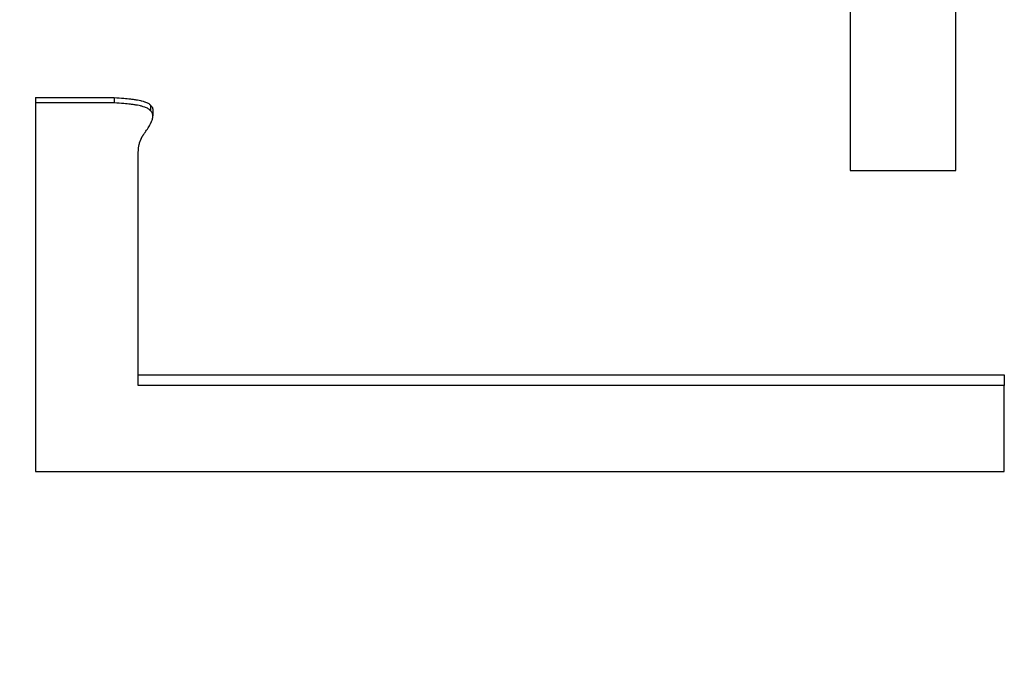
# Model space of a CAD drawing. Header units: millimetres. Extents: x 14 to 974, y 14 to 587.
# Tile 11 of 45: x 111.68 to 116.1, y 427.36 to 430.32. Entities that reach past the tile are written whole.
import ezdxf

# ---------------------------------------------------------------- set-up
doc = ezdxf.new("R2010")
doc.units = ezdxf.units.MM
doc.layers.add('외형선(ISO)', color=7, linetype='Continuous', lineweight=25)
doc.layers.add('좁은 외형선(ISO)', color=7, linetype='Continuous', lineweight=18)

msp = doc.modelspace()

# ---------------------------------------------------------------- linework, layer by layer
at = {"layer": '외형선(ISO)'}
for p, q in [((111.7498, 429.9699), (112.1026, 429.9699)), ((111.7498, 429.9699), (111.7498, 429.9461)), ((112.1026, 429.9699), (112.1026, 429.9461)), ((112.2654, 429.936), (112.2654, 429.9115)), ((112.2762, 429.9132), (112.2762, 429.8883)), ((112.2111, 428.725), (116.0985, 428.725)), ((116.0985, 428.725), (116.0985, 428.6763))]:
    msp.add_line(p, q, dxfattribs=at)
for points in [[(115.4065, 434.2148), (115.4065, 432.6988), (115.4065, 431.1663), (115.4065, 429.642)], [(115.8814, 429.642), (115.8814, 430.2338), (115.8814, 430.8268), (115.8814, 431.4195)], [(111.7498, 429.9461), (111.7498, 429.3931), (111.7498, 428.841), (111.7498, 428.2909)], [(116.0985, 428.6763), (114.8027, 428.6763), (113.5069, 428.6763), (112.2111, 428.6763)], [(111.7498, 428.2909), (113.1994, 428.2909), (114.6489, 428.2909), (116.0985, 428.2909)]]:
    msp.add_open_spline(points, degree=3, dxfattribs=at)
for points, knots in [([(112.1026, 429.9461), (112.0928, 429.9461), (112.083, 429.9461), (112.0732, 429.9461), (112.0634, 429.9461), (112.0536, 429.9461), (112.0438, 429.9461), (112.0389, 429.9461), (112.034, 429.9461), (112.0291, 429.9461), (112.0193, 429.9461), (112.0095, 429.9461), (111.9997, 429.9461), (111.9948, 429.9461), (111.9899, 429.9461), (111.985, 429.9461), (111.9752, 429.9461), (111.9654, 429.9461), (111.9556, 429.9461), (111.9507, 429.9461), (111.9458, 429.9461), (111.9409, 429.9461), (111.9311, 429.9461), (111.9213, 429.9461), (111.9115, 429.9461), (111.9066, 429.9461), (111.9017, 429.9461), (111.8968, 429.9461), (111.887, 429.9461), (111.8772, 429.9461), (111.8674, 429.9461), (111.8625, 429.9461), (111.8576, 429.9461), (111.8527, 429.9461), (111.838, 429.9461), (111.8233, 429.9461), (111.8086, 429.9461), (111.789, 429.9461), (111.7694, 429.9461), (111.7498, 429.9461)], [0, 0, 0, 0, 0.00293985, 0.00293985, 0.00293985, 0.00587969, 0.00587969, 0.00587969, 0.00734962, 0.00734962, 0.00734962, 0.01028946, 0.01028946, 0.01028946, 0.01175938, 0.01175938, 0.01175938, 0.01469923, 0.01469923, 0.01469923, 0.01616915, 0.01616915, 0.01616915, 0.019109, 0.019109, 0.019109, 0.02057892, 0.02057892, 0.02057892, 0.02351877, 0.02351877, 0.02351877, 0.02498869, 0.02498869, 0.02498869, 0.02939846, 0.02939846, 0.02939846, 0.03527815, 0.03527815, 0.03527815, 0.03527815]), ([(112.1026, 429.9699), (112.1184, 429.9691), (112.1331, 429.9682), (112.1467, 429.967), (112.1568, 429.9662), (112.1664, 429.9652), (112.1753, 429.9642), (112.1783, 429.9638), (112.1812, 429.9635), (112.184, 429.9631), (112.1896, 429.9623), (112.195, 429.9615), (112.2001, 429.9607), (112.2026, 429.9603), (112.2051, 429.9598), (112.2075, 429.9594), (112.2123, 429.9585), (112.2168, 429.9575), (112.2211, 429.9566), (112.2232, 429.9561), (112.2252, 429.9556), (112.2272, 429.955), (112.2312, 429.954), (112.2349, 429.9529), (112.2383, 429.9518), (112.2399, 429.9512), (112.2416, 429.9507), (112.2431, 429.9501), (112.2462, 429.9489), (112.2491, 429.9477), (112.2516, 429.9464), (112.2529, 429.9458), (112.2541, 429.9451), (112.2552, 429.9445), (112.2569, 429.9435), (112.2584, 429.9425), (112.2598, 429.9414), (112.2603, 429.9411), (112.2607, 429.9407), (112.2611, 429.9404), (112.262, 429.9397), (112.2628, 429.9389), (112.2635, 429.9382), (112.2642, 429.9375), (112.2648, 429.9367), (112.2654, 429.936)], [-1, -1, -1, -1, -0.833333, -0.833333, -0.833333, -0.708333, -0.708333, -0.708333, -0.666667, -0.666667, -0.666667, -0.583333, -0.583333, -0.583333, -0.541667, -0.541667, -0.541667, -0.458333, -0.458333, -0.458333, -0.416667, -0.416667, -0.416667, -0.333333, -0.333333, -0.333333, -0.291667, -0.291667, -0.291667, -0.208333, -0.208333, -0.208333, -0.166667, -0.166667, -0.166667, -0.104167, -0.104167, -0.104167, -0.083333, -0.083333, -0.083333, -0.041667, -0.041667, -0.041667, 0, 0, 0, 0]), ([(112.2654, 429.9115), (112.2648, 429.9123), (112.2642, 429.913), (112.2635, 429.9138), (112.2628, 429.9145), (112.262, 429.9152), (112.2611, 429.916), (112.2607, 429.9163), (112.2603, 429.9167), (112.2598, 429.917), (112.2584, 429.9181), (112.2569, 429.9191), (112.2552, 429.9201), (112.2541, 429.9208), (112.2529, 429.9215), (112.2516, 429.9221), (112.2491, 429.9234), (112.2462, 429.9247), (112.2431, 429.9259), (112.2416, 429.9265), (112.2399, 429.9271), (112.2383, 429.9276), (112.2349, 429.9288), (112.2312, 429.9299), (112.2272, 429.9309), (112.2252, 429.9315), (112.2232, 429.932), (112.2211, 429.9325), (112.2168, 429.9335), (112.2123, 429.9345), (112.2075, 429.9354), (112.2051, 429.9358), (112.2026, 429.9363), (112.2001, 429.9367), (112.195, 429.9376), (112.1896, 429.9384), (112.184, 429.9391), (112.1812, 429.9395), (112.1783, 429.9399), (112.1753, 429.9403), (112.1664, 429.9413), (112.1568, 429.9423), (112.1467, 429.9432), (112.1331, 429.9443), (112.1184, 429.9453), (112.1026, 429.9461)], [0, 0, 0, 0, 0.041667, 0.041667, 0.041667, 0.083333, 0.083333, 0.083333, 0.104167, 0.104167, 0.104167, 0.166667, 0.166667, 0.166667, 0.208333, 0.208333, 0.208333, 0.291667, 0.291667, 0.291667, 0.333333, 0.333333, 0.333333, 0.416667, 0.416667, 0.416667, 0.458333, 0.458333, 0.458333, 0.541667, 0.541667, 0.541667, 0.583333, 0.583333, 0.583333, 0.666667, 0.666667, 0.666667, 0.708333, 0.708333, 0.708333, 0.833333, 0.833333, 0.833333, 1, 1, 1, 1]), ([(112.2654, 429.936), (112.2669, 429.9349), (112.2682, 429.9336), (112.2694, 429.9323), (112.2703, 429.9313), (112.2711, 429.9303), (112.2719, 429.9292), (112.2721, 429.9288), (112.2723, 429.9285), (112.2726, 429.9281), (112.273, 429.9273), (112.2734, 429.9265), (112.2738, 429.9257), (112.2739, 429.9253), (112.2741, 429.9249), (112.2743, 429.9245), (112.2746, 429.9237), (112.2749, 429.9229), (112.2751, 429.922), (112.2752, 429.9216), (112.2753, 429.9211), (112.2754, 429.9207), (112.2757, 429.9198), (112.2758, 429.9189), (112.2759, 429.9179), (112.276, 429.9174), (112.2761, 429.917), (112.2761, 429.9165), (112.2762, 429.9154), (112.2762, 429.9143), (112.2762, 429.9132)], [-1, -1, -1, -1, -0.9166667, -0.9166667, -0.9166667, -0.8541667, -0.8541667, -0.8541667, -0.8333333, -0.8333333, -0.8333333, -0.7916667, -0.7916667, -0.7916667, -0.7708333, -0.7708333, -0.7708333, -0.7291667, -0.7291667, -0.7291667, -0.7083333, -0.7083333, -0.7083333, -0.6666667, -0.6666667, -0.6666667, -0.6458333, -0.6458333, -0.6458333, -0.6, -0.6, -0.6, -0.6]), ([(112.2518, 429.8286), (112.2541, 429.832), (112.2562, 429.8354), (112.2581, 429.8386), (112.2601, 429.8419), (112.2619, 429.8451), (112.2635, 429.8481), (112.2643, 429.8497), (112.2651, 429.8512), (112.2658, 429.8527), (112.2673, 429.8557), (112.2686, 429.8585), (112.2698, 429.8613), (112.2704, 429.8627), (112.2709, 429.8641), (112.2714, 429.8654), (112.2724, 429.8681), (112.2733, 429.8707), (112.274, 429.8732), (112.2743, 429.8744), (112.2746, 429.8757), (112.2749, 429.8769), (112.2754, 429.8793), (112.2758, 429.8816), (112.276, 429.8838), (112.2761, 429.8849), (112.2762, 429.886), (112.2762, 429.887), (112.2763, 429.8886), (112.2762, 429.8901), (112.2761, 429.8916), (112.2761, 429.8921), (112.276, 429.8926), (112.2759, 429.8931), (112.2758, 429.894), (112.2757, 429.895), (112.2754, 429.8959), (112.2753, 429.8963), (112.2752, 429.8968), (112.2751, 429.8972), (112.2749, 429.8981), (112.2746, 429.899), (112.2743, 429.8998), (112.2741, 429.9002), (112.2739, 429.9007), (112.2738, 429.9011), (112.2734, 429.9019), (112.273, 429.9027), (112.2726, 429.9034), (112.2723, 429.9038), (112.2721, 429.9042), (112.2719, 429.9046), (112.2711, 429.9057), (112.2703, 429.9067), (112.2694, 429.9078), (112.2682, 429.9091), (112.2669, 429.9103), (112.2654, 429.9115)], [0, 0, 0, 0, 0.083333, 0.083333, 0.083333, 0.166667, 0.166667, 0.166667, 0.208333, 0.208333, 0.208333, 0.291667, 0.291667, 0.291667, 0.333333, 0.333333, 0.333333, 0.416667, 0.416667, 0.416667, 0.458333, 0.458333, 0.458333, 0.541667, 0.541667, 0.541667, 0.583333, 0.583333, 0.583333, 0.645833, 0.645833, 0.645833, 0.666667, 0.666667, 0.666667, 0.708333, 0.708333, 0.708333, 0.729167, 0.729167, 0.729167, 0.770833, 0.770833, 0.770833, 0.791667, 0.791667, 0.791667, 0.833333, 0.833333, 0.833333, 0.854167, 0.854167, 0.854167, 0.916667, 0.916667, 0.916667, 1, 1, 1, 1]), ([(112.2247, 429.7871), (112.2251, 429.7879), (112.2255, 429.7887), (112.2259, 429.7895), (112.2263, 429.7903), (112.2268, 429.7912), (112.2273, 429.7921), (112.2276, 429.7925), (112.2278, 429.793), (112.2281, 429.7935), (112.2286, 429.7944), (112.2292, 429.7954), (112.2298, 429.7963), (112.2301, 429.7968), (112.2304, 429.7973), (112.2307, 429.7979), (112.2313, 429.7989), (112.232, 429.7999), (112.2327, 429.801), (112.233, 429.8016), (112.2334, 429.8021), (112.2338, 429.8027), (112.2345, 429.8038), (112.2352, 429.805), (112.236, 429.8061), (112.2364, 429.8067), (112.2368, 429.8073), (112.2372, 429.8079), (112.238, 429.8091), (112.2389, 429.8104), (112.2398, 429.8117), (112.2402, 429.8123), (112.2406, 429.813), (112.2411, 429.8136), (112.2425, 429.8156), (112.2439, 429.8176), (112.2454, 429.8197), (112.2474, 429.8226), (112.2496, 429.8255), (112.2518, 429.8286)], [0, 0, 0, 0, 0.083333, 0.083333, 0.083333, 0.166667, 0.166667, 0.166667, 0.208333, 0.208333, 0.208333, 0.291667, 0.291667, 0.291667, 0.333333, 0.333333, 0.333333, 0.416667, 0.416667, 0.416667, 0.458333, 0.458333, 0.458333, 0.541667, 0.541667, 0.541667, 0.583333, 0.583333, 0.583333, 0.666667, 0.666667, 0.666667, 0.708333, 0.708333, 0.708333, 0.833333, 0.833333, 0.833333, 1, 1, 1, 1]), ([(112.2111, 429.7249), (112.2111, 429.7268), (112.2111, 429.7287), (112.2112, 429.7306), (112.2113, 429.7325), (112.2114, 429.7344), (112.2115, 429.7362), (112.2116, 429.7372), (112.2116, 429.7381), (112.2117, 429.739), (112.2119, 429.7409), (112.212, 429.7427), (112.2123, 429.7445), (112.2124, 429.7454), (112.2125, 429.7463), (112.2126, 429.7472), (112.2129, 429.749), (112.2132, 429.7508), (112.2135, 429.7525), (112.2136, 429.7534), (112.2138, 429.7543), (112.214, 429.7551), (112.2143, 429.7569), (112.2147, 429.7586), (112.2151, 429.7603), (112.2153, 429.7612), (112.2155, 429.762), (112.2157, 429.7629), (112.2162, 429.7646), (112.2166, 429.7662), (112.2171, 429.7679), (112.2174, 429.7687), (112.2177, 429.7696), (112.2179, 429.7704), (112.2187, 429.7729), (112.2196, 429.7753), (112.2205, 429.7777), (112.2218, 429.7809), (112.2232, 429.784), (112.2247, 429.7871)], [0, 0, 0, 0, 0.083333, 0.083333, 0.083333, 0.166667, 0.166667, 0.166667, 0.208333, 0.208333, 0.208333, 0.291667, 0.291667, 0.291667, 0.333333, 0.333333, 0.333333, 0.416667, 0.416667, 0.416667, 0.458333, 0.458333, 0.458333, 0.541667, 0.541667, 0.541667, 0.583333, 0.583333, 0.583333, 0.666667, 0.666667, 0.666667, 0.708333, 0.708333, 0.708333, 0.833333, 0.833333, 0.833333, 1, 1, 1, 1]), ([(112.2111, 428.6763), (112.2111, 428.7344), (112.2111, 428.7926), (112.2111, 428.8508), (112.2111, 428.8945), (112.2111, 428.9381), (112.2111, 428.9818), (112.2111, 428.9963), (112.2111, 429.0109), (112.2111, 429.0254), (112.2111, 429.1419), (112.2111, 429.2584), (112.2111, 429.375), (112.2111, 429.4916), (112.2111, 429.6082), (112.2111, 429.7249)], [0, 0, 0, 0, 0.0171868, 0.0171868, 0.0171868, 0.0300769, 0.0300769, 0.0300769, 0.0343736, 0.0343736, 0.0343736, 0.0687472, 0.0687472, 0.0687472, 0.1031208, 0.1031208, 0.1031208, 0.1031208]), ([(115.4065, 429.642), (115.4197, 429.642), (115.4329, 429.642), (115.4461, 429.642), (115.4593, 429.642), (115.4725, 429.642), (115.4857, 429.642), (115.4922, 429.642), (115.4988, 429.642), (115.5054, 429.642), (115.5186, 429.642), (115.5318, 429.642), (115.545, 429.642), (115.5516, 429.642), (115.5582, 429.642), (115.5648, 429.642), (115.578, 429.642), (115.5912, 429.642), (115.6044, 429.642), (115.611, 429.642), (115.6176, 429.642), (115.6242, 429.642), (115.6374, 429.642), (115.6505, 429.642), (115.6637, 429.642), (115.6703, 429.642), (115.6769, 429.642), (115.6835, 429.642), (115.6967, 429.642), (115.7099, 429.642), (115.7231, 429.642), (115.7297, 429.642), (115.7363, 429.642), (115.7429, 429.642), (115.7627, 429.642), (115.7825, 429.642), (115.8023, 429.642), (115.8286, 429.642), (115.855, 429.642), (115.8814, 429.642)], [0, 0, 0, 0, 0.00395749, 0.00395749, 0.00395749, 0.00791497, 0.00791497, 0.00791497, 0.00989371, 0.00989371, 0.00989371, 0.0138512, 0.0138512, 0.0138512, 0.01582994, 0.01582994, 0.01582994, 0.01978743, 0.01978743, 0.01978743, 0.02176617, 0.02176617, 0.02176617, 0.02572365, 0.02572365, 0.02572365, 0.0277024, 0.0277024, 0.0277024, 0.03165988, 0.03165988, 0.03165988, 0.03363863, 0.03363863, 0.03363863, 0.03957485, 0.03957485, 0.03957485, 0.04748982, 0.04748982, 0.04748982, 0.04748982]), ([(116.0985, 428.2909), (116.0985, 428.3016), (116.0985, 428.3123), (116.0985, 428.323), (116.0985, 428.3337), (116.0985, 428.3444), (116.0985, 428.3551), (116.0985, 428.3604), (116.0985, 428.3658), (116.0985, 428.3711), (116.0985, 428.3818), (116.0985, 428.3925), (116.0985, 428.4032), (116.0985, 428.4193), (116.0985, 428.4353), (116.0985, 428.4514), (116.0985, 428.4568), (116.0985, 428.4621), (116.0985, 428.4675), (116.0985, 428.4782), (116.0985, 428.4889), (116.0985, 428.4996), (116.0985, 428.5049), (116.0985, 428.5103), (116.0985, 428.5156), (116.0985, 428.5263), (116.0985, 428.537), (116.0985, 428.5478), (116.0985, 428.5531), (116.0985, 428.5585), (116.0985, 428.5638), (116.0985, 428.5799), (116.0985, 428.5959), (116.0985, 428.612), (116.0985, 428.6334), (116.0985, 428.6548), (116.0985, 428.6763)], [0, 0, 0, 0, 0.00316599, 0.00316599, 0.00316599, 0.00633198, 0.00633198, 0.00633198, 0.00791497, 0.00791497, 0.00791497, 0.01108096, 0.01108096, 0.01108096, 0.01582994, 0.01582994, 0.01582994, 0.01741294, 0.01741294, 0.01741294, 0.02057892, 0.02057892, 0.02057892, 0.02216192, 0.02216192, 0.02216192, 0.02532791, 0.02532791, 0.02532791, 0.0269109, 0.0269109, 0.0269109, 0.03165988, 0.03165988, 0.03165988, 0.03799186, 0.03799186, 0.03799186, 0.03799186])]:
    msp.add_open_spline(points, degree=3, knots=knots, dxfattribs=at)
at = {"layer": '좁은 외형선(ISO)'}
msp.add_open_spline([(112.9425, 418.0655), (112.9425, 418.997), (112.8021, 419.97), (112.2938, 422.2997), (111.8557, 423.6841), (111.0014, 426.0734), (110.6087, 427.0848), (109.7911, 429.1189), (109.3659, 430.1415), (108.9425, 431.1601)], degree=3, knots=[0, 0, 0, 0, 0.354294, 0.354294, 0.840832, 0.840832, 1.19259, 1.19259, 1.54621, 1.54621, 1.54621, 1.54621], dxfattribs=at)

doc.saveas('drawing.dxf')
